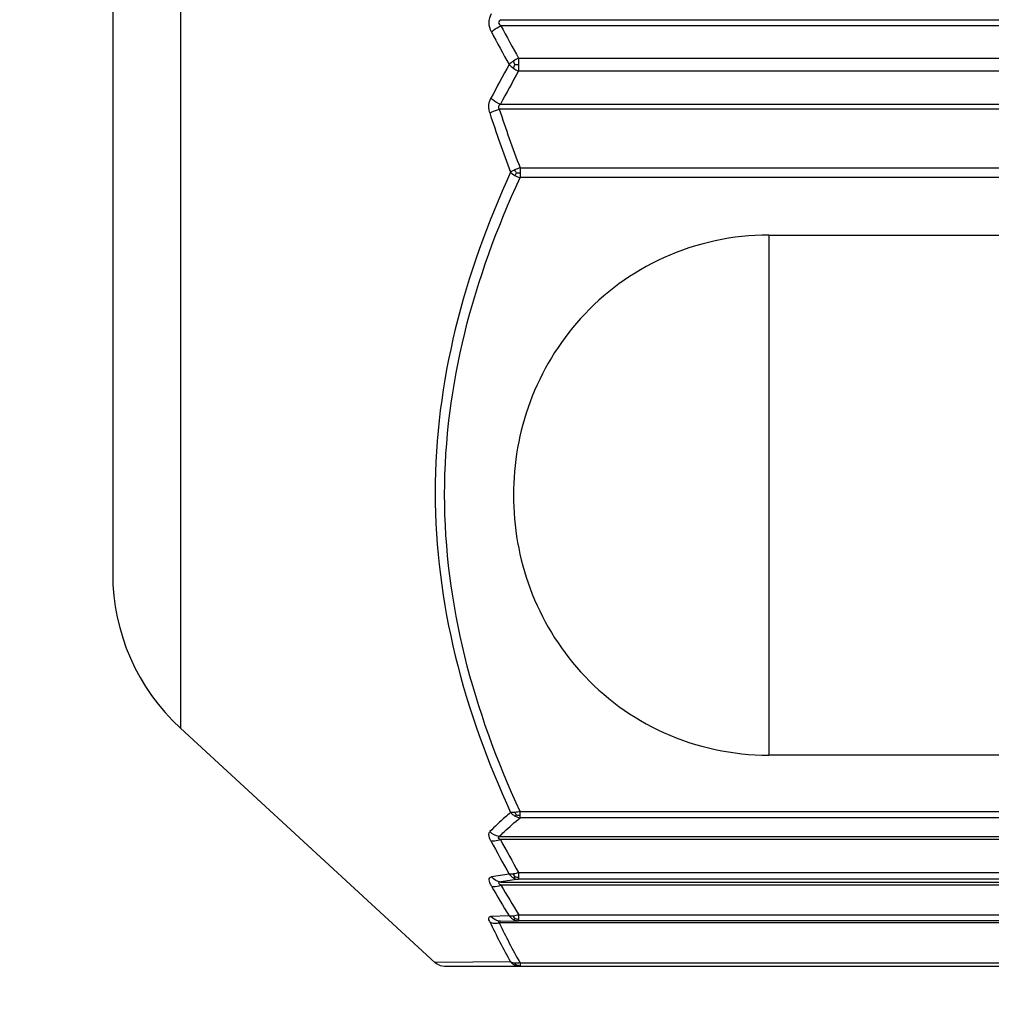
# Model space of a CAD drawing. Header units: millimetres. Extents: x 28 to 5852, y 59 to 4130.
# Tile 19 of 29: x 4228 to 4242, y 1223 to 1237. Entities that reach past the tile are written whole.
import ezdxf

# ---------------------------------------------------------------- set-up
doc = ezdxf.new("R2010")
doc.units = ezdxf.units.MM
for name, color, linetype in [('CABLE_PBL189', 7, 'Continuous'), ('COVER_J_ABL186', 7, 'Continuous'), ('오른쪽_16_VBL184', 7, 'Continuous')]:
    doc.layers.add(name, color=color, linetype=linetype)

# ---------------------------------------------------------------- blocks, each defined once
blk = doc.blocks.new('CABLE_PBL189', base_point=(1141.043, 1462.469))
at = {"layer": 'CABLE_PBL189', "color": 2}
for p, q in [((1126.612, 1471.178), (1126.612, 1452.376)), ((1131.198, 1462.512), (1143.643, 1462.512)), ((1143.643, 1462.425), (1131.198, 1462.425)), ((1131.452, 1461.963), (1143.643, 1461.963)), ((1131.452, 1461.963), (1131.452, 1461.876)), ((1131.452, 1461.876), (1131.452, 1461.87)), ((1131.452, 1461.87), (1131.452, 1461.778)), ((1143.643, 1461.778), (1131.452, 1461.778)), ((1143.643, 1461.232), (1131.175, 1461.232)), ((1131.472, 1460.393), (1143.643, 1460.393)), ((1131.472, 1460.393), (1131.472, 1460.252)), ((1143.643, 1460.252), (1131.472, 1460.252)), ((1135.03, 1459.431), (1135.03, 1451.989)), ((1131.472, 1451.185), (1143.643, 1451.185)), ((1131.472, 1451.13), (1131.472, 1451.185)), ((1131.472, 1451.095), (1131.472, 1451.13)), ((1143.643, 1451.095), (1131.472, 1451.095)), ((1131.175, 1450.827), (1143.643, 1450.827)), ((1131.452, 1450.312), (1143.643, 1450.312)), ((1131.452, 1450.312), (1131.452, 1450.214)), ((1143.643, 1450.214), (1131.452, 1450.214)), ((1131.198, 1450.175), (1143.643, 1450.175)), ((1143.643, 1450.132), (1131.198, 1450.132)), ((1131.316, 1449.691), (1131.055, 1449.683)), ((1131.452, 1449.708), (1143.643, 1449.708)), ((1131.452, 1449.708), (1131.452, 1449.621)), ((1143.643, 1449.59), (1131.175, 1449.59)), ((1131.191, 1449.616), (1131.452, 1449.621)), ((1143.643, 1449.621), (1131.452, 1449.621)), ((1131.337, 1449.032), (1130.257, 1449.022)), ((1131.421, 1448.988), (1131.413, 1448.995)), ((1131.472, 1449.02), (1143.643, 1449.02)), ((1131.472, 1449.02), (1131.472, 1448.969))]:
    blk.add_line(p, q, dxfattribs=at)
at = {"layer": 'CABLE_PBL189', "color": 7}
for p, q in [((1125.643, 1470.354), (1125.643, 1454.583)), ((1131.191, 1461.302), (1143.643, 1461.302)), ((1135.03, 1459.431), (1143.643, 1459.431)), ((1126.612, 1452.376), (1130.258, 1449.021)), ((1143.643, 1451.989), (1135.03, 1451.989)), ((1143.643, 1450.783), (1131.191, 1450.783)), ((1130.393, 1448.969), (1143.643, 1448.969))]:
    blk.add_line(p, q, dxfattribs=at)
blk.add_lwpolyline([(1130.257, 1449.022), (1130.274, 1449.008), (1130.328, 1448.98), (1130.393, 1448.969)], dxfattribs=at)
at = {"layer": 'CABLE_PBL189', "color": 2}
for centre, radius, start, end in [((1148.76, 1471.641), 19.994, 207.7312, 209.2559), ((1148.722, 1471.734), 19.843, 207.9767, 209.5009), ((1131.653, 1461.517), 0.489, 114.2903, 124.338), ((1147.314, 1452.885), 18.348, 150.68, 152.3907), ((1147.275, 1452.798), 18.194, 150.4228, 152.1336), ((1131.62, 1462.174), 0.431, 235.7532, 247.0717), ((1131.402, 1468.091), 6.222, 269.9787, 270.455), ((1146.986, 1466.369), 16.625, 198.0004, 201.068), ((1147.086, 1466.339), 16.857, 197.8298, 200.8817), ((1131.749, 1459.602), 0.838, 109.253, 114.705), ((1131.466, 1461.304), 0.984, 267.3979, 270.3763), ((1146.869, 1459.169), 17.909, 207.9937, 209.7244), ((1146.992, 1459.235), 17.92, 208.1435, 209.865), ((1135.399, 1424.699), 25.914, 99.0634, 99.6321), ((1135.438, 1423.633), 26.879, 98.5284, 99.0758), ((1146.406, 1458.974), 17.717, 209.996, 211.5992), ((1146.547, 1459.041), 17.747, 210.135, 211.7291), ((1139.402, 1453.578), 9.258, 205.4068, 209.4083), ((1139.51, 1453.574), 9.239, 205.547, 209.5381)]:
    blk.add_arc(centre, radius, start, end, dxfattribs=at)
at = {"layer": 'CABLE_PBL189', "color": 7}
blk.add_arc((1128.643, 1454.584), 3, 180.0025, 227.3812, dxfattribs=at)
at = {"layer": 'CABLE_PBL189', "color": 2}
for points in [[(1131.03, 1462.469), (1131.03, 1462.514), (1131.042, 1462.56), (1131.063, 1462.6)], [(1131.063, 1462.338), (1131.042, 1462.378), (1131.029, 1462.424), (1131.03, 1462.469)], [(1131.377, 1461.921), (1131.355, 1461.906), (1131.335, 1461.889), (1131.316, 1461.87)], [(1131.4, 1461.869), (1131.392, 1461.886), (1131.384, 1461.903), (1131.377, 1461.921)], [(1131.316, 1461.87), (1131.334, 1461.851), (1131.355, 1461.834), (1131.377, 1461.819)], [(1131.377, 1461.819), (1131.384, 1461.836), (1131.392, 1461.853), (1131.4, 1461.869)], [(1131.398, 1460.363), (1131.377, 1460.354), (1131.356, 1460.343), (1131.337, 1460.331)], [(1131.421, 1460.322), (1131.413, 1460.335), (1131.404, 1460.348), (1131.4, 1460.362)], [(1131.337, 1460.331), (1131.355, 1460.312), (1131.376, 1460.297), (1131.398, 1460.285)], [(1131.398, 1460.284), (1131.405, 1460.297), (1131.413, 1460.309), (1131.421, 1460.322)], [(1131.398, 1460.285), (1131.421, 1460.271), (1131.446, 1460.26), (1131.472, 1460.252)], [(1131.472, 1451.185), (1131.448, 1451.178), (1131.423, 1451.173), (1131.398, 1451.17)], [(1131.337, 1451.17), (1131.354, 1451.149), (1131.375, 1451.132), (1131.398, 1451.119)], [(1131.398, 1451.17), (1131.378, 1451.168), (1131.357, 1451.167), (1131.337, 1451.17)], [(1131.398, 1451.17), (1131.404, 1451.158), (1131.41, 1451.145), (1131.421, 1451.138)], [(1131.398, 1451.119), (1131.407, 1451.124), (1131.415, 1451.13), (1131.422, 1451.137)], [(1131.398, 1451.119), (1131.421, 1451.106), (1131.446, 1451.098), (1131.472, 1451.095)], [(1131.421, 1451.135), (1131.438, 1451.132), (1131.455, 1451.13), (1131.472, 1451.13)], [(1131.175, 1450.827), (1131.124, 1450.832), (1131.073, 1450.859), (1131.039, 1450.897)], [(1131.198, 1450.175), (1131.147, 1450.177), (1131.094, 1450.207), (1131.063, 1450.247)], [(1131.316, 1450.289), (1131.332, 1450.267), (1131.353, 1450.248), (1131.377, 1450.235)], [(1131.452, 1450.312), (1131.428, 1450.302), (1131.403, 1450.294), (1131.377, 1450.29)], [(1131.377, 1450.235), (1131.386, 1450.238), (1131.393, 1450.244), (1131.4, 1450.25)], [(1131.377, 1450.235), (1131.4, 1450.223), (1131.426, 1450.215), (1131.452, 1450.214)], [(1131.4, 1450.25), (1131.417, 1450.246), (1131.434, 1450.244), (1131.452, 1450.244)], [(1131.191, 1449.616), (1131.14, 1449.616), (1131.087, 1449.644), (1131.055, 1449.683)], [(1131.316, 1449.691), (1131.333, 1449.67), (1131.354, 1449.652), (1131.377, 1449.639)], [(1131.377, 1449.687), (1131.357, 1449.685), (1131.336, 1449.685), (1131.316, 1449.691)], [(1131.452, 1449.708), (1131.428, 1449.698), (1131.403, 1449.691), (1131.377, 1449.687)], [(1131.377, 1449.639), (1131.386, 1449.641), (1131.393, 1449.646), (1131.4, 1449.651)], [(1131.377, 1449.639), (1131.4, 1449.628), (1131.426, 1449.621), (1131.452, 1449.621)], [(1131.4, 1449.651), (1131.417, 1449.647), (1131.434, 1449.645), (1131.452, 1449.645)], [(1131.337, 1449.032), (1131.353, 1449.012), (1131.375, 1448.997), (1131.398, 1448.986)], [(1131.398, 1449.013), (1131.377, 1449.015), (1131.355, 1449.021), (1131.337, 1449.032)], [(1131.422, 1449.013), (1131.414, 1449.013), (1131.406, 1449.013), (1131.398, 1449.013)], [(1131.398, 1448.985), (1131.405, 1448.985), (1131.414, 1448.986), (1131.421, 1448.988)], [(1131.398, 1448.986), (1131.421, 1448.975), (1131.447, 1448.969), (1131.472, 1448.969)], [(1131.421, 1448.988), (1131.438, 1448.984), (1131.455, 1448.982), (1131.472, 1448.982)], [(1131.472, 1449.02), (1131.456, 1449.016), (1131.439, 1449.013), (1131.422, 1449.013)]]:
    blk.add_open_spline(points, degree=3, dxfattribs=at)
for points, knots in [([(1131.198, 1462.512), (1131.183, 1462.503), (1131.148, 1462.469), (1131.183, 1462.435), (1131.198, 1462.425)], [0, 0, 0, 0, 0.498857, 1, 1, 1, 1]), ([(1131.063, 1462.338), (1131.071, 1462.346), (1131.112, 1462.382), (1131.16, 1462.409), (1131.198, 1462.425)], [0, 0, 0, 0, 0.227946, 1, 1, 1, 1]), ([(1131.039, 1461.178), (1131.022, 1461.229), (1131.02, 1461.307), (1131.047, 1461.373), (1131.055, 1461.389)], [0, 0, 0, 0, 0.759976, 1, 1, 1, 1]), ([(1131.191, 1461.301), (1131.152, 1461.317), (1131.105, 1461.344), (1131.064, 1461.38), (1131.055, 1461.389)], [0, 0, 0, 0, 0.768482, 1, 1, 1, 1]), ([(1131.039, 1461.178), (1131.049, 1461.183), (1131.092, 1461.204), (1131.138, 1461.221), (1131.175, 1461.232)], [0, 0, 0, 0, 0.218716, 1, 1, 1, 1]), ([(1131.191, 1461.302), (1131.179, 1461.295), (1131.153, 1461.275), (1131.165, 1461.242), (1131.175, 1461.232)], [0, 0, 0, 0, 0.492642, 1, 1, 1, 1]), ([(1131.337, 1460.331), (1131.008, 1459.608), (1130.462, 1458.114), (1130.155, 1455.746), (1130.462, 1453.38), (1131.008, 1451.89), (1131.337, 1451.17)], [0, 0, 0, 0, 0.251748, 0.500528, 0.748996, 1, 1, 1, 1]), ([(1131.472, 1451.185), (1131.144, 1451.9), (1130.598, 1453.375), (1130.291, 1455.719), (1130.598, 1458.062), (1131.144, 1459.538), (1131.472, 1460.252)], [0, 0, 0, 0, 0.251637, 0.49999, 0.748353, 1, 1, 1, 1]), ([(1131.337, 1451.17), (1131.31, 1451.147), (1131.208, 1451.059), (1131.11, 1450.968), (1131.039, 1450.897)], [0, 0, 0, 0, 0.256975, 1, 1, 1, 1]), ([(1131.175, 1450.827), (1131.198, 1450.85), (1131.294, 1450.942), (1131.394, 1451.03), (1131.472, 1451.095)], [0, 0, 0, 0, 0.242909, 1, 1, 1, 1]), ([(1131.055, 1450.763), (1131.048, 1450.777), (1131.029, 1450.816), (1131.018, 1450.875), (1131.039, 1450.897)], [0, 0, 0, 0, 0.338418, 1, 1, 1, 1]), ([(1131.191, 1450.783), (1131.178, 1450.778), (1131.135, 1450.763), (1131.087, 1450.756), (1131.055, 1450.763)], [0, 0, 0, 0, 0.287386, 1, 1, 1, 1]), ([(1131.191, 1450.783), (1131.18, 1450.789), (1131.162, 1450.797), (1131.161, 1450.821), (1131.17, 1450.825), (1131.175, 1450.827)], [0, 0, 0, 0, 0.588742, 0.779851, 1, 1, 1, 1]), ([(1131.063, 1450.116), (1131.054, 1450.133), (1131.039, 1450.162), (1131.027, 1450.202), (1131.034, 1450.238), (1131.054, 1450.246), (1131.063, 1450.247)], [0, 0, 0, 0, 0.360441, 0.634719, 0.824076, 1, 1, 1, 1]), ([(1131.377, 1450.29), (1131.372, 1450.289), (1131.351, 1450.286), (1131.331, 1450.286), (1131.316, 1450.289)], [0, 0, 0, 0, 0.284597, 1, 1, 1, 1]), ([(1131.4, 1450.25), (1131.394, 1450.258), (1131.385, 1450.271), (1131.379, 1450.285), (1131.377, 1450.29)], [0, 0, 0, 0, 0.702816, 1, 1, 1, 1]), ([(1131.063, 1450.116), (1131.072, 1450.114), (1131.117, 1450.106), (1131.164, 1450.118), (1131.198, 1450.132)], [0, 0, 0, 0, 0.205083, 1, 1, 1, 1]), ([(1131.198, 1450.175), (1131.186, 1450.174), (1131.145, 1450.163), (1131.185, 1450.139), (1131.198, 1450.132)], [0, 0, 0, 0, 0.441162, 1, 1, 1, 1]), ([(1131.039, 1449.606), (1131.031, 1449.623), (1131.017, 1449.65), (1131.035, 1449.681), (1131.049, 1449.683), (1131.055, 1449.683)], [0, 0, 0, 0, 0.606929, 0.79258, 1, 1, 1, 1]), ([(1131.4, 1449.651), (1131.394, 1449.658), (1131.385, 1449.67), (1131.379, 1449.683), (1131.377, 1449.687)], [0, 0, 0, 0, 0.701264, 1, 1, 1, 1]), ([(1131.039, 1449.606), (1131.048, 1449.6), (1131.091, 1449.582), (1131.14, 1449.583), (1131.175, 1449.59)], [0, 0, 0, 0, 0.226699, 1, 1, 1, 1]), ([(1131.191, 1449.616), (1131.181, 1449.615), (1131.152, 1449.618), (1131.168, 1449.595), (1131.175, 1449.59)], [0, 0, 0, 0, 0.549118, 1, 1, 1, 1]), ([(1131.406, 1449.003), (1131.405, 1449.005), (1131.402, 1449.009), (1131.401, 1449.013), (1131.4, 1449.015)], [0, 0, 0, 0, 0.471564, 1, 1, 1, 1]), ([(1131.413, 1448.995), (1131.411, 1448.997), (1131.409, 1448.999), (1131.407, 1449.002), (1131.406, 1449.003)], [0, 0, 0, 0, 0.489494, 1, 1, 1, 1])]:
    blk.add_open_spline(points, degree=3, knots=knots, dxfattribs=at)
at = {"layer": 'CABLE_PBL189', "color": 7}
for points, knots in [([(1135.03, 1459.431), (1134.517, 1459.431), (1133.5, 1459.213), (1132.284, 1458.32), (1131.54, 1457.087), (1131.377, 1456.162), (1131.377, 1455.71)], [0, 0, 0, 0, 0.267146, 0.522419, 0.764742, 1, 1, 1, 1]), ([(1131.377, 1455.71), (1131.377, 1455.258), (1131.54, 1454.333), (1132.284, 1453.1), (1133.5, 1452.207), (1134.517, 1451.989), (1135.03, 1451.989)], [0, 0, 0, 0, 0.235232, 0.477561, 0.732883, 1, 1, 1, 1])]:
    blk.add_open_spline(points, degree=3, knots=knots, dxfattribs=at)
blk = doc.blocks.new('COVER_J_ABL186', base_point=(1178.643, 1470.969))
at = {"layer": 'CABLE_PBL189'}
blk.add_blockref('CABLE_PBL189', (1141.043, 1462.469), dxfattribs=at)
blk = doc.blocks.new('오른쪽_16_VBL184', base_point=(1244.293, 1829.469))
at = {"layer": 'COVER_J_ABL186'}
blk.add_blockref('COVER_J_ABL186', (1178.643, 1470.969), dxfattribs=at)

msp = doc.modelspace()

# ---------------------------------------------------------------- linework, layer by layer
at = {"ltscale": 1000}
msp.add_arc((4392.5, 1349.124), 655, 98.781791, 261.218209, dxfattribs=at)

# ---------------------------------------------------------------- block references
at = {"layer": '오른쪽_16_VBL184'}
msp.add_blockref('오른쪽_16_VBL184', (4348.35, 1604.124), dxfattribs=at)

doc.saveas('drawing.dxf')
